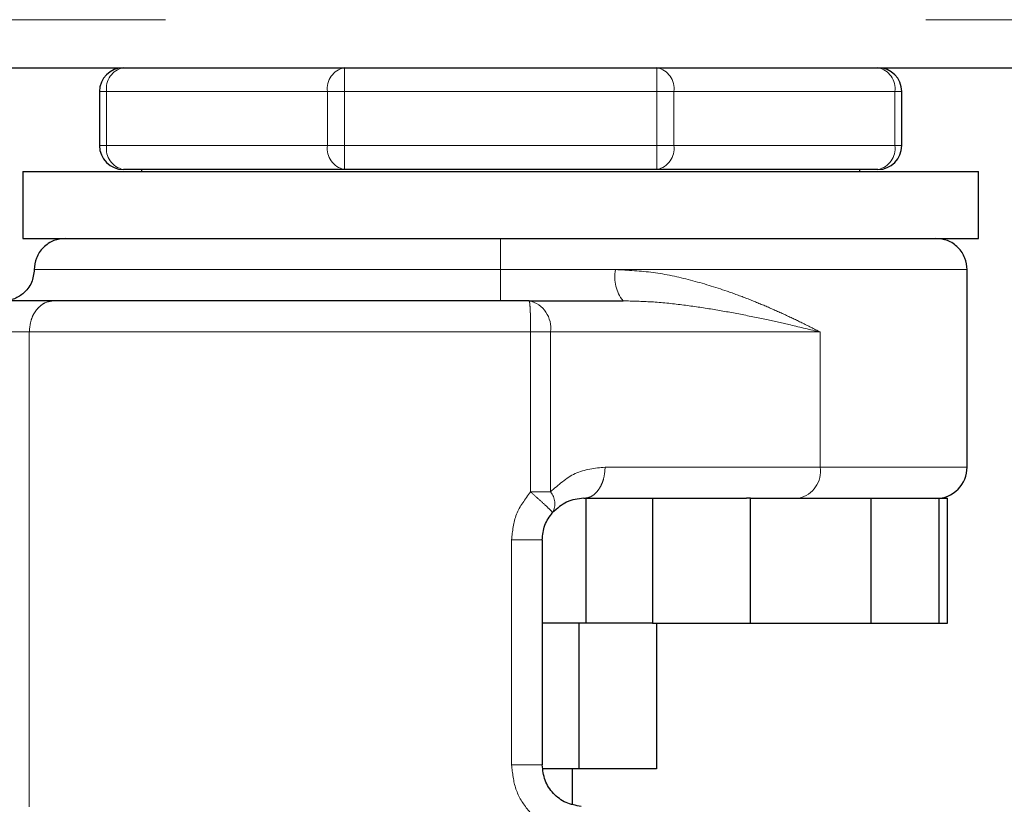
# Model space of a CAD drawing. Header units: millimetres. Extents: x 28 to 241, y 73 to 155.
# Tile 5 of 71: x 42.06 to 43.71, y 74.26 to 75.57. Entities that reach past the tile are written whole.
import ezdxf

# ---------------------------------------------------------------- set-up
doc = ezdxf.new("R2010")
doc.units = ezdxf.units.MM
doc.linetypes.add('PHANTOM', pattern=[12.7, 6.35, -1.27, 1.27, -1.27, 1.27, -1.27])

msp = doc.modelspace()

# ---------------------------------------------------------------- linework, layer by layer
at = {"color": 8, "linetype": 'PHANTOM', "lineweight": 18}
for p, q in [((30.8739, 75.5655), (69.7439, 75.5655)), ((42.603, 75.4455), (42.603, 75.4855)), ((43.1249, 75.4855), (43.1249, 75.4455)), ((42.2056, 75.4455), (42.1939, 75.4455)), ((42.2056, 75.4455), (42.5747, 75.4455)), ((42.2056, 75.3555), (42.2056, 75.4455)), ((42.5747, 75.4455), (42.5747, 75.3555)), ((42.603, 75.4455), (42.5747, 75.4455)), ((42.603, 75.3555), (42.603, 75.4455)), ((42.603, 75.4455), (43.1249, 75.4455)), ((43.1249, 75.4455), (43.1249, 75.3555)), ((43.1532, 75.4455), (43.1249, 75.4455)), ((43.1532, 75.3555), (43.1532, 75.4455)), ((43.1532, 75.4455), (43.5222, 75.4455)), ((43.5222, 75.4455), (43.5222, 75.3555)), ((43.5339, 75.4455), (43.5222, 75.4455)), ((42.2056, 75.3555), (42.1939, 75.3555)), ((42.2056, 75.3555), (42.5747, 75.3555)), ((42.603, 75.3555), (42.5747, 75.3555)), ((42.603, 75.3555), (43.1249, 75.3555)), ((42.603, 75.3155), (42.603, 75.3555)), ((43.1249, 75.3555), (43.1249, 75.3155)), ((43.1532, 75.3555), (43.1249, 75.3555)), ((43.1532, 75.3555), (43.5222, 75.3555)), ((43.5339, 75.3555), (43.5222, 75.3555)), ((42.0849, 75.1485), (42.8639, 75.1485)), ((42.8639, 75.1485), (43.0556, 75.1485)), ((43.0556, 75.1485), (43.643, 75.1485)), ((42.0767, 75.0444), (42.036, 75.0444)), ((42.0767, 75.0444), (42.914, 75.0444)), ((42.0767, 74.2518), (42.0767, 75.0444)), ((42.914, 75.0444), (42.914, 74.7774)), ((42.914, 75.0444), (42.9471, 75.0444)), ((42.9471, 75.0444), (42.9471, 74.7774)), ((42.9471, 75.0444), (43.3975, 75.0444)), ((43.3975, 75.0444), (43.3975, 74.8188)), ((43.3975, 74.8188), (43.0384, 74.8188)), ((43.643, 74.8188), (43.3975, 74.8188)), ((42.9471, 74.7774), (42.914, 74.7774)), ((42.8822, 74.6974), (42.8822, 74.3219)), ((42.8822, 74.6974), (42.9333, 74.6974)), ((42.9333, 74.3219), (42.8822, 74.3219))]:
    msp.add_line(p, q, dxfattribs=at)
at = {"color": 7, "linetype": 'Continuous', "lineweight": 25}
for p, q in [((30.8739, 75.4855), (42.533, 75.4855)), ((42.533, 75.4855), (42.603, 75.4855)), ((42.603, 75.4855), (43.1249, 75.4855)), ((43.1249, 75.4855), (43.1949, 75.4855)), ((43.1949, 75.4855), (64.853, 75.4855)), ((42.1939, 75.4455), (42.1939, 75.3555)), ((43.5339, 75.3555), (43.5339, 75.4455)), ((42.0658, 75.3121), (42.0658, 75.2005)), ((42.0658, 75.3121), (43.662, 75.3121)), ((42.603, 75.3155), (42.2339, 75.3155)), ((42.2639, 75.3155), (42.2639, 75.3121)), ((43.1249, 75.3155), (42.603, 75.3155)), ((43.4939, 75.3155), (43.1249, 75.3155)), ((43.4639, 75.3121), (43.4639, 75.3155)), ((43.662, 75.2005), (43.662, 75.3121)), ((42.0658, 75.2005), (43.662, 75.2005)), ((43.643, 74.8188), (43.643, 75.1485)), ((42.9114, 75.0964), (43.0684, 75.0964)), ((43.0027, 74.7668), (43.2745, 74.7668)), ((43.0062, 74.7668), (43.0062, 74.5586)), ((43.1174, 74.7668), (43.1174, 74.5586)), ((43.2812, 74.7668), (43.2745, 74.7668)), ((43.2812, 74.5586), (43.2812, 74.7668)), ((43.2812, 74.7668), (43.4824, 74.7668)), ((43.4824, 74.7668), (43.4824, 74.5586)), ((43.5769, 74.7668), (43.5963, 74.7668)), ((43.5963, 74.5586), (43.5963, 74.7668)), ((43.5963, 74.7668), (43.61, 74.7668)), ((43.61, 74.5586), (43.61, 74.7668)), ((42.9333, 74.6974), (42.9333, 74.3219)), ((43.0062, 74.5586), (42.9333, 74.5586)), ((42.9942, 74.5586), (42.9942, 74.3156)), ((43.1174, 74.5586), (43.0062, 74.5586)), ((43.1174, 74.5586), (43.2812, 74.5586)), ((43.1244, 74.5586), (43.1244, 74.3156)), ((43.2812, 74.5586), (43.4824, 74.5586)), ((43.4824, 74.5586), (43.5963, 74.5586)), ((43.5963, 74.5586), (43.61, 74.5586)), ((42.9942, 74.3156), (42.9345, 74.3156)), ((42.9839, 74.2563), (42.9839, 74.3156)), ((43.1244, 74.3156), (42.9942, 74.3156))]:
    msp.add_line(p, q, dxfattribs=at)
for centre, radius, start, end in [((42.2339, 75.4455), 0.04, 90, 180), ((43.4939, 75.4455), 0.04, 0, 90), ((42.2339, 75.3555), 0.04, 180, 270), ((43.4939, 75.3555), 0.04, 270, 360), ((43.5909, 74.8188), 0.0521, 270, 0.0001), ((41.7709, 73.8055), 0.72, 105.8112, 311.2516)]:
    msp.add_arc(centre, radius, start, end, dxfattribs=at)
at = {"color": 8, "linetype": 'PHANTOM', "lineweight": 18}
for centre, radius, start, end in [((42.241, 75.4505), 0.0357, 101.4306, 188.0399), ((42.61, 75.4506), 0.0357, 101.4164, 188.0723), ((43.1178, 75.4506), 0.0357, 351.9277, 78.5836), ((43.4869, 75.4505), 0.0357, 351.9601, 78.5694), ((42.241, 75.3505), 0.0357, 171.9565, 258.573), ((42.61, 75.3505), 0.0357, 171.9241, 258.5872), ((43.1178, 75.3505), 0.0357, 281.4128, 8.0759), ((43.4869, 75.3505), 0.0357, 281.427, 8.0435), ((43.1181, 75.1362), 0.0637, 168.9373, 218.6901), ((42.9013, 75.0513), 0.0463, 351.4166, 77.3953), ((43.3518, 74.8119), 0.0462, 282.5876, 8.6005), ((42.9241, 74.7578), 0.0303, 331.0741, 40.541)]:
    msp.add_arc(centre, radius, start, end, dxfattribs=at)
at = {"color": 7, "linetype": 'Continuous', "lineweight": 25}
for points, knots in [([(42.1369, 75.2005), (42.1304, 75.1998), (42.1203, 75.1988), (42.1082, 75.1923), (42.0999, 75.1855), (42.0931, 75.1772), (42.0867, 75.1651), (42.0856, 75.155), (42.0849, 75.1485)], [0, 0, 0, 0, 0.239442, 0.368384, 0.500031, 0.631674, 0.760563, 1, 1, 1, 1]), ([(43.643, 75.1485), (43.6423, 75.155), (43.6412, 75.1651), (43.6347, 75.1772), (43.628, 75.1855), (43.6197, 75.1923), (43.6075, 75.1988), (43.5975, 75.1998), (43.5909, 75.2005)], [0, 0, 0, 0, 0.239442, 0.368387, 0.499959, 0.631608, 0.760553, 1, 1, 1, 1]), ([(42.0849, 75.1485), (42.084, 75.1411), (42.0821, 75.1257), (42.068, 75.1083), (42.0505, 75.0981), (42.0386, 75.097), (42.0328, 75.0964)], [0, 0, 0, 0, 0.270241, 0.562486, 0.78976, 1, 1, 1, 1]), ([(42.1174, 75.0964), (42.1123, 75.0964), (42.1018, 75.0964), (42.0815, 75.0964), (42.0593, 75.0964), (42.0437, 75.0964), (42.036, 75.0964)], [0, 0, 0, 0, 0.2468016, 0.4999652, 0.7532112, 1, 1, 1, 1]), ([(42.9114, 75.0964), (42.8746, 75.0964), (42.8003, 75.0964), (42.6885, 75.0964), (42.5777, 75.0964), (42.4702, 75.0964), (42.3683, 75.0964), (42.2745, 75.0964), (42.1895, 75.0964), (42.1413, 75.0964), (42.1174, 75.0964)], [0, 0, 0, 0, 0.12192, 0.246439, 0.372764, 0.499997, 0.627236, 0.753553, 0.878081, 1, 1, 1, 1]), ([(43.0027, 74.7668), (42.993, 74.7659), (42.9748, 74.7643), (42.9583, 74.7499), (42.9506, 74.7431)], [0, 0, 0, 0, 0.533295, 1, 1, 1, 1]), ([(43.4687, 74.7668), (43.4852, 74.7668), (43.5182, 74.7668), (43.5547, 74.7668), (43.5695, 74.7668), (43.5769, 74.7668)], [0, 0, 0, 0, 0.333235, 0.667332, 1, 1, 1, 1]), ([(42.9333, 74.6974), (42.9341, 74.7058), (42.9357, 74.7226), (42.9456, 74.7363), (42.9506, 74.7431)], [0, 0, 0, 0, 0.499905, 1, 1, 1, 1]), ([(42.9981, 74.2527), (42.9895, 74.2542), (42.9725, 74.2572), (42.9511, 74.2734), (42.9362, 74.2957), (42.9343, 74.3132), (42.9333, 74.3219)], [0, 0, 0, 0, 0.252035, 0.501696, 0.750569, 1, 1, 1, 1])]:
    msp.add_open_spline(points, degree=3, knots=knots, dxfattribs=at)
at = {"color": 8, "linetype": 'PHANTOM', "lineweight": 18}
for points, knots in [([(42.8639, 75.2005), (42.8639, 75.1996), (42.8639, 75.1977), (42.8639, 75.1836), (42.8639, 75.1661), (42.8639, 75.1542), (42.8639, 75.1485)], [0, 0, 0, 0, 0.270256, 0.562419, 0.789736, 1, 1, 1, 1]), ([(42.8639, 75.1485), (42.8639, 75.1419), (42.8639, 75.1318), (42.8639, 75.1197), (42.8639, 75.1114), (42.8639, 75.1047), (42.8639, 75.0982), (42.8639, 75.0971), (42.8639, 75.0964)], [0, 0, 0, 0, 0.239453, 0.368345, 0.499989, 0.631631, 0.76054, 1, 1, 1, 1]), ([(43.3975, 75.0444), (43.3874, 75.0495), (43.3681, 75.0594), (43.3379, 75.0738), (43.3073, 75.0873), (43.2754, 75.1004), (43.2339, 75.1157), (43.1822, 75.1315), (43.1198, 75.1453), (43.0767, 75.1474), (43.0556, 75.1485)], [0, 0, 0, 0, 0.1071425, 0.2039988, 0.302613, 0.4012497, 0.4997895, 0.672471, 0.8395685, 1, 1, 1, 1]), ([(42.1174, 75.0964), (42.1123, 75.0957), (42.1044, 75.0947), (42.095, 75.0882), (42.0884, 75.0814), (42.0832, 75.0731), (42.0781, 75.061), (42.0773, 75.0509), (42.0767, 75.0444)], [0, 0, 0, 0, 0.239401, 0.368328, 0.499994, 0.631604, 0.760532, 1, 1, 1, 1]), ([(42.914, 75.0444), (42.914, 75.0509), (42.9139, 75.061), (42.9136, 75.0731), (42.9133, 75.0814), (42.9129, 75.0882), (42.9122, 75.0947), (42.9117, 75.0957), (42.9114, 75.0964)], [0, 0, 0, 0, 0.239475, 0.368364, 0.500004, 0.631643, 0.760552, 1, 1, 1, 1]), ([(43.0684, 75.0964), (43.0843, 75.096), (43.1177, 75.0952), (43.1663, 75.0901), (43.2149, 75.083), (43.2621, 75.0746), (43.3064, 75.0655), (43.3519, 75.0553), (43.381, 75.0483), (43.3975, 75.0444)], [0, 0, 0, 0, 0.131775, 0.277326, 0.418191, 0.560587, 0.706888, 0.834347, 1, 1, 1, 1]), ([(43.0384, 74.8188), (43.0212, 74.8171), (42.9882, 74.8139), (42.9604, 74.7893), (42.9471, 74.7774)], [0, 0, 0, 0, 0.520104, 1, 1, 1, 1]), ([(43.0027, 74.7668), (43.0072, 74.7675), (43.0141, 74.7685), (43.0224, 74.775), (43.0281, 74.7817), (43.0327, 74.7901), (43.0372, 74.8022), (43.0379, 74.8123), (43.0384, 74.8188)], [0, 0, 0, 0, 0.239454, 0.368375, 0.499975, 0.631636, 0.760532, 1, 1, 1, 1]), ([(42.914, 74.7774), (42.9049, 74.7655), (42.8867, 74.7418), (42.8837, 74.7121), (42.8822, 74.6974)], [0, 0, 0, 0, 0.503149, 1, 1, 1, 1]), ([(42.9506, 74.7431), (42.9502, 74.7437), (42.9494, 74.745), (42.9411, 74.753), (42.9287, 74.7644), (42.9188, 74.7732), (42.914, 74.7774)], [0, 0, 0, 0, 0.240593, 0.499993, 0.759345, 1, 1, 1, 1]), ([(42.8822, 74.3219), (42.8837, 74.3082), (42.8865, 74.2808), (42.9084, 74.2451), (42.9396, 74.2174), (42.9655, 74.2087), (42.9784, 74.2043)], [0, 0, 0, 0, 0.250309, 0.500034, 0.750028, 1, 1, 1, 1])]:
    msp.add_open_spline(points, degree=3, knots=knots, dxfattribs=at)

doc.saveas('drawing.dxf')
